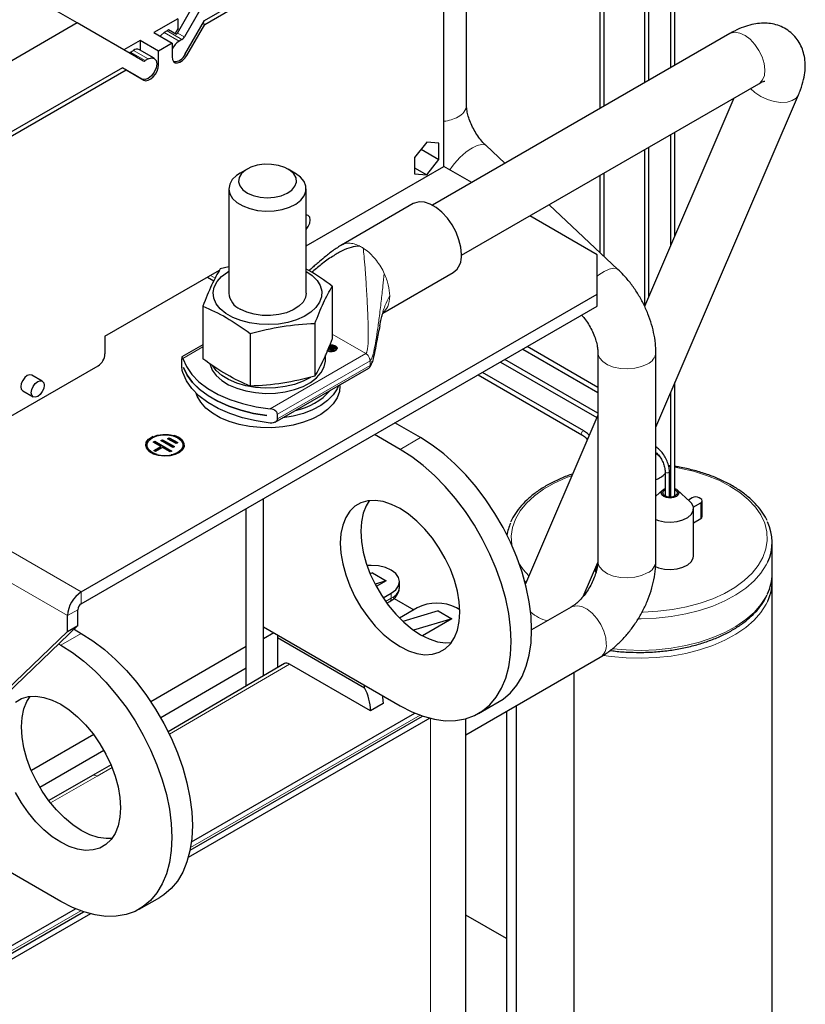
# Model space of a CAD drawing. Header units: millimetres. Extents: x 5 to 418, y 2 to 292.
# Tile 21 of 36: x 285 to 311, y 88 to 121. Entities that reach past the tile are written whole.
import ezdxf

# ---------------------------------------------------------------- set-up
doc = ezdxf.new("R2010")
doc.units = ezdxf.units.MM

msp = doc.modelspace()

# ---------------------------------------------------------------- linework, layer by layer
at = {"color": 7, "linetype": 'Continuous', "lineweight": 25}
for p, q in [((305.7018, 132.3635), (305.7018, 118.8675)), ((305.8458, 118.9506), (305.8458, 132.4217)), ((306.5656, 132.2968), (306.5656, 119.3661)), ((306.7096, 119.4492), (306.7096, 132.2968)), ((304.2231, 125.1063), (304.2231, 118.0138)), ((304.3671, 118.097), (304.3671, 125.1894)), ((291.1378, 120.9361), (298.0279, 124.9136)), ((291.139, 120.8028), (298.0222, 124.7764)), ((286.918, 120.8517), (280.8086, 124.3785)), ((292.6423, 124.1562), (290.4664, 120.3875)), ((299.8081, 118.1324), (299.8081, 122.5576)), ((299.0574, 116.0981), (299.0574, 121.9903)), ((290.2402, 120.5181), (290.6856, 121.2896)), ((286.918, 120.8517), (280.5595, 117.1809)), ((289.0939, 119.5951), (286.918, 120.8517)), ((290.2497, 120.9883), (289.4577, 120.5311)), ((290.2497, 120.9883), (290.2497, 120.6603)), ((290.4873, 119.8093), (291.1378, 120.9361)), ((290.5459, 119.7755), (291.139, 120.8028)), ((291.139, 120.8028), (291.0804, 120.8366)), ((289.4577, 120.5311), (290.063, 120.1817)), ((289.8943, 120.5872), (289.7972, 120.5311)), ((289.9456, 120.6309), (290.2115, 120.4775)), ((290.2497, 120.6603), (290.161, 120.5066)), ((290.2497, 120.6603), (290.3041, 120.6289)), ((308.529, 120.4996), (298.68, 114.8138)), ((289.0052, 120.2698), (288.4653, 119.9582)), ((289.6105, 119.9204), (289.0052, 120.2698)), ((289.0052, 120.2698), (289.0052, 119.9465)), ((290.063, 120.1817), (289.6105, 119.9204)), ((290.063, 120.1817), (290.063, 119.7277)), ((290.3864, 120.303), (290.2893, 120.247)), ((286.3748, 91.7413), (237.7258, 119.8258)), ((288.6305, 119.8718), (288.6294, 119.8634)), ((288.8964, 119.7183), (288.6305, 119.8718)), ((288.6818, 119.8872), (288.7789, 119.9433)), ((289.469, 119.6788), (288.9769, 119.9629)), ((289.6105, 119.4664), (289.6105, 119.9204)), ((289.2711, 119.6591), (289.1739, 119.6031)), ((288.4225, 119.3685), (281.5325, 115.391)), ((281.6513, 115.3257), (288.5345, 119.2993)), ((288.4185, 119.3662), (288.5345, 119.2993)), ((289.0731, 118.9929), (288.4225, 119.3685)), ((288.9034, 119.0908), (288.4225, 119.3685)), ((288.5528, 119.2933), (288.5268, 119.3037)), ((288.5345, 119.2993), (289.1276, 118.9567)), ((288.5809, 119.277), (289.0731, 118.9928)), ((299.6397, 113.1509), (309.4889, 118.8368)), ((306.0759, 107.4565), (310.7997, 118.4694)), ((308.6638, 118.3604), (305.7036, 111.4591)), ((306.5656, 117.1492), (306.5656, 113.4688)), ((306.7096, 113.8045), (306.7096, 117.2323)), ((298.4917, 116.8988), (298.0873, 116.3956)), ((298.8962, 116.8626), (298.4917, 116.8988)), ((298.8962, 116.3233), (298.8962, 116.8626)), ((298.304, 116.6652), (298.8962, 116.3233)), ((301.0814, 116.2002), (300.4568, 116.7869)), ((305.7018, 116.6505), (305.7018, 111.463)), ((305.8458, 111.7907), (305.8458, 116.7336)), ((298.0873, 116.3956), (298.0873, 115.8563)), ((298.4917, 115.8202), (298.8962, 116.3233)), ((292.5406, 116.0077), (292.3143, 115.877)), ((294.1248, 115.877), (293.8985, 116.0077)), ((294.4995, 113.4669), (299.0574, 116.0981)), ((298.0873, 116.0537), (298.4917, 115.8202)), ((298.0873, 115.8563), (298.4917, 115.8202)), ((299.981, 115.5649), (299.0574, 116.0981)), ((304.3671, 113.1134), (304.3671, 115.88)), ((304.2231, 115.7969), (304.2231, 113.2487)), ((291.9395, 115.3546), (291.9395, 111.8925)), ((294.4995, 111.8925), (294.4995, 115.3546)), ((298.0468, 114.8642), (295.6709, 113.4926)), ((304.8218, 112.6862), (302.5431, 114.827)), ((304.1373, 113.1656), (301.9012, 114.4564)), ((304.1373, 111.8593), (304.1373, 113.1656)), ((287.8371, 110.4699), (291.6266, 112.6576)), ((291.9395, 112.768), (291.6519, 112.7062)), ((297.0382, 111.2336), (299.3666, 112.5778)), ((291.2335, 112.4307), (291.4453, 112.3084)), ((295.361, 112.1325), (295.361, 110.3814)), ((287.0536, 101.9971), (304.1373, 111.8593)), ((304.1373, 111.4674), (304.1373, 111.8593)), ((287.0536, 101.6052), (304.1373, 111.4674)), ((291.0781, 111.47), (291.0781, 109.7189)), ((294.7872, 110.8962), (294.7872, 109.1452)), ((287.8371, 110.4699), (287.8371, 109.882)), ((292.6457, 110.565), (292.6457, 108.8139)), ((291.0781, 110.1852), (290.3864, 109.786)), ((295.2239, 110.0161), (295.3535, 110.1365)), ((295.4316, 110.089), (295.2239, 110.0161)), ((295.298, 110.0983), (295.2302, 110.0802)), ((295.3535, 110.1234), (295.2465, 110.024)), ((295.3668, 110.152), (295.2502, 110.1174)), ((295.2565, 110.1323), (295.3668, 110.1651)), ((295.3535, 110.1365), (295.2733, 110.1126)), ((295.2733, 110.1126), (295.298, 110.0983)), ((295.2733, 110.0995), (295.2733, 110.1126)), ((295.2825, 110.0942), (295.2733, 110.0995)), ((295.3052, 110.0082), (295.3225, 110.0252)), ((295.3588, 109.9772), (295.3052, 110.0082)), ((295.3225, 110.0122), (295.3135, 110.0033)), ((295.3225, 110.0252), (295.3465, 110.0113)), ((295.3225, 110.0122), (295.3225, 110.0252)), ((295.3465, 109.9983), (295.3225, 110.0122)), ((295.4128, 110.1529), (295.3366, 110.0797)), ((295.3366, 110.0797), (295.4645, 110.1231)), ((295.4645, 110.11), (295.3366, 110.0666)), ((295.3366, 110.0666), (295.3366, 110.0797)), ((295.3457, 110.043), (295.3645, 110.06)), ((295.3683, 110.03), (295.3457, 110.043)), ((295.3465, 110.0113), (295.3683, 110.03)), ((295.3683, 110.0169), (295.3465, 109.9983)), ((295.3465, 109.9983), (295.3465, 110.0113)), ((295.3535, 110.1234), (295.3535, 110.1365)), ((295.3645, 110.0469), (295.3545, 110.0379)), ((295.4844, 110.0989), (295.3588, 109.9772)), ((295.3645, 110.06), (295.3858, 110.0476)), ((295.3645, 110.0469), (295.3645, 110.06)), ((295.3858, 110.0346), (295.3645, 110.0469)), ((295.3668, 110.1651), (295.4128, 110.1529)), ((295.3668, 110.152), (295.3668, 110.1651)), ((295.4022, 110.1427), (295.3668, 110.152)), ((295.3683, 110.0169), (295.3683, 110.03)), ((295.3858, 110.0476), (295.4316, 110.089)), ((295.4316, 110.0759), (295.3858, 110.0346)), ((295.3858, 110.0346), (295.3858, 110.0476)), ((295.4316, 110.0759), (295.4316, 110.089)), ((295.4645, 110.1231), (295.4844, 110.0989)), ((295.4645, 110.11), (295.4645, 110.1231)), ((295.4784, 110.0931), (295.4645, 110.11)), ((295.4953, 110.058), (295.4953, 110.071)), ((301.6682, 110.042), (304.1559, 108.6058)), ((304.1559, 108.7721), (301.8122, 110.1251)), ((290.3782, 109.5595), (290.3782, 109.7163)), ((295.1395, 109.6846), (295.1395, 109.8544)), ((304.1559, 107.9185), (301.0728, 109.6983)), ((304.1559, 109.9414), (304.1559, 103.0172)), ((306.0759, 103.0172), (306.0759, 109.9414)), ((280.6161, 105.4522), (287.6108, 109.4901)), ((290.4358, 109.4353), (290.4358, 109.4366)), ((290.4358, 109.4353), (290.4362, 109.4356)), ((293.4749, 107.6247), (296.5739, 109.4137)), ((300.9288, 109.6152), (304.122, 107.7718)), ((285.7623, 108.9831), (285.4172, 109.1823)), ((300.1894, 109.1884), (303.6238, 107.2057)), ((303.6958, 107.3304), (300.3335, 109.2715)), ((285.1148, 108.6585), (285.4599, 108.4593)), ((295.6195, 108.8223), (295.6195, 108.8628)), ((306.7096, 105.1786), (306.7096, 108.9339)), ((306.5656, 108.5982), (306.5656, 105.1424)), ((293.1963, 107.843), (293.1963, 107.8417)), ((293.5461, 107.7308), (293.5461, 107.8875)), ((304.1559, 107.851), (301.7589, 102.2627)), ((298.2881, 107.1108), (297.4393, 107.6008)), ((289.6845, 107.01), (289.7411, 107.0426)), ((289.6958, 107.0035), (289.7411, 107.0295)), ((289.7411, 107.0426), (290.1364, 106.8136)), ((289.7411, 107.0295), (289.7411, 107.0426)), ((289.7411, 107.0295), (290.1251, 106.8071)), ((289.9109, 107.0751), (289.9676, 107.1077)), ((290.1933, 106.9115), (289.9109, 107.0751)), ((289.9222, 107.0685), (289.9676, 107.0946)), ((289.9676, 107.1077), (290.2499, 106.9441)), ((289.9676, 107.0946), (289.9676, 107.1077)), ((289.9676, 107.0946), (290.2386, 106.9376)), ((297.6093, 106.7189), (296.7605, 107.2089)), ((289.2254, 106.8629), (289.2254, 106.8498)), ((289.4298, 106.9613), (289.4864, 106.9939)), ((289.6839, 106.8141), (289.4298, 106.9613)), ((289.4411, 106.9547), (289.4864, 106.9808)), ((289.4572, 106.6837), (289.6839, 106.8141)), ((289.4685, 106.6771), (289.6839, 106.801)), ((289.4864, 106.9939), (290.0511, 106.6667)), ((289.4864, 106.9808), (289.4864, 106.9939)), ((289.4864, 106.9808), (290.0398, 106.6602)), ((289.7403, 106.7814), (289.5137, 106.651)), ((289.6839, 106.801), (289.6839, 106.8141)), ((290.0797, 106.781), (289.6845, 107.01)), ((289.9945, 106.6341), (289.7403, 106.7814)), ((290.1364, 106.8136), (290.0797, 106.781)), ((290.2499, 106.9441), (290.1933, 106.9115)), ((290.4254, 106.8498), (290.4254, 106.8629)), ((289.5137, 106.651), (289.4572, 106.6837)), ((290.0511, 106.6667), (289.9945, 106.6341)), ((306.2157, 106.4615), (306.0759, 106.5906)), ((306.5656, 106.1775), (306.4961, 106.1881)), ((306.3829, 105.9856), (306.3829, 105.1795)), ((306.5269, 105.1425), (306.5269, 105.9856)), ((306.7096, 105.4233), (306.7564, 105.4013)), ((293.0838, 99.2113), (293.0838, 105.0863)), ((306.2961, 105.3711), (306.0759, 105.1678)), ((306.5269, 105.1734), (306.5656, 105.1734)), ((306.7096, 105.3825), (306.7168, 105.3785)), ((307.205, 104.9955), (306.7981, 105.3711)), ((307.2825, 105.1156), (307.1548, 105.0419)), ((307.5653, 105.0829), (307.5088, 105.1156)), ((292.5181, 98.8805), (292.5181, 104.7598)), ((292.5181, 100.1862), (292.5181, 104.7598)), ((307.3179, 104.8095), (307.5653, 104.9523)), ((307.3231, 103.1902), (307.3231, 104.7579)), ((307.6122, 104.495), (307.6122, 105.0176)), ((307.3231, 104.2899), (307.5653, 104.4297)), ((309.9289, 102.6008), (309.9289, 103.6459)), ((303.6689, 101.8449), (304.1544, 102.9769)), ((304.0678, 102.7749), (304.0678, 102.6989)), ((296.6985, 102.6255), (296.618, 102.601)), ((296.6985, 102.6255), (297.1511, 102.3642)), ((297.1511, 102.3642), (296.781, 102.252)), ((297.1511, 102.3642), (296.8221, 102.1743)), ((297.5893, 102.1682), (297.5893, 102.3381)), ((309.9289, 84.1796), (309.9289, 102.3395)), ((297.0463, 101.8008), (297.3151, 101.956)), ((297.1711, 101.6218), (297.2654, 101.6763)), ((297.4086, 101.7844), (298.0617, 101.4073)), ((298.1693, 101.4694), (297.5858, 101.1326)), ((299.588, 101.408), (299.4817, 101.4694)), ((303.2783, 101.4971), (301.965, 100.7389)), ((286.601, 100.6907), (286.601, 101.2133)), ((286.9404, 100.8866), (286.9404, 101.4092)), ((298.8707, 101.3715), (297.7038, 101.0176)), ((298.8707, 101.3715), (299.3233, 101.1102)), ((286.9404, 100.8866), (281.8493, 95.9869)), ((286.601, 100.6907), (286.9404, 100.8866)), ((293.0838, 100.8394), (297.6093, 98.2269)), ((299.3233, 101.1102), (298.0582, 100.7266)), ((299.3233, 101.1102), (298.346, 100.546)), ((286.601, 100.6907), (281.5099, 95.791)), ((286.8131, 100.7641), (287.0536, 100.6252)), ((293.4233, 100.6434), (293.0838, 100.4474)), ((293.5476, 100.5716), (293.5476, 99.4826)), ((286.304, 100.2742), (286.3748, 100.2334)), ((292.5181, 100.1862), (289.3559, 98.3607)), ((292.5181, 99.4676), (292.5181, 100.1862)), ((293.5476, 100.4866), (296.4321, 98.8214)), ((293.7831, 99.6203), (289.9287, 97.3663)), ((296.6306, 98.0536), (293.9436, 99.6047)), ((299.7821, 97.2618), (304.2382, 99.8342)), ((292.5181, 99.4676), (289.6823, 97.8306)), ((292.5181, 98.8805), (292.5181, 99.4676)), ((303.3776, 81.7661), (303.3776, 99.3374)), ((297.0492, 98.2952), (296.6306, 98.0536)), ((300.2091, 97.9694), (300.8879, 98.3613)), ((301.4576, 98.229), (301.4576, 81.773)), ((290.6538, 93.4378), (298.3561, 97.8842)), ((290.6983, 93.7146), (298.0941, 97.984)), ((301.1289, 98.0392), (301.1289, 84.1796)), ((298.5918, 97.8141), (290.5967, 93.1986)), ((299.7821, 73.5897), (299.7821, 97.7932)), ((287.4636, 97.2683), (285.3998, 96.0769)), ((287.8032, 96.7458), (285.6824, 95.5215)), ((288.039, 96.2651), (287.4239, 95.91)), ((287.4266, 95.9115), (285.9751, 95.0844)), ((288.9745, 91.4839), (289.6534, 91.8758)), ((282.9196, 88.973), (287.1216, 91.3987)), ((282.9693, 89.2527), (286.8596, 91.4985)), ((287.3573, 91.3285), (284.2421, 89.5302)), ((301.1289, 90.5078), (299.7821, 91.2853))]:
    msp.add_line(p, q, dxfattribs=at)
at = {"color": 7, "linetype": 'Continuous', "lineweight": 18}
for p, q in [((290.2893, 120.247), (289.7972, 120.5311)), ((289.8943, 120.5872), (290.3864, 120.303)), ((290.4664, 120.3875), (290.2402, 120.5181)), ((288.6818, 119.8872), (289.1739, 119.6031)), ((288.7789, 119.9433), (289.2711, 119.6591)), ((290.4873, 119.8093), (290.5459, 119.7755)), ((289.5511, 119.5007), (289.6105, 119.4664)), ((289.0731, 118.9929), (288.9034, 119.0908)), ((297.0328, 112.6546), (297.0859, 112.5471)), ((291.4885, 112.3917), (291.3272, 112.4848)), ((296.4779, 109.8936), (295.361, 110.5383)), ((291.0781, 110.1203), (290.4133, 109.7365)), ((295.4449, 109.9875), (295.4449, 110.0006)), ((295.4643, 110.1396), (295.4643, 110.1527)), ((293.3096, 108.0645), (296.4779, 109.8936)), ((296.6137, 109.6584), (293.5461, 107.8875)), ((296.6137, 109.5016), (296.6137, 109.6584)), ((296.6137, 109.5016), (293.5461, 107.7308)), ((286.601, 101.2133), (274.7179, 108.0733)), ((297.6093, 106.7189), (298.2881, 107.1108)), ((306.5656, 106.15), (306.5046, 106.1586)), ((287.0536, 101.9971), (280.8424, 105.5828)), ((307.5653, 104.9523), (307.5653, 104.4297)), ((304.1146, 102.8842), (304.1146, 102.7232)), ((301.7813, 102.3149), (301.7327, 102.3617)), ((287.0536, 101.9971), (287.0536, 101.6052)), ((297.3151, 101.956), (297.3151, 101.7862)), ((297.3151, 101.7862), (297.1298, 101.6792)), ((286.9404, 101.4092), (286.601, 101.2133)), ((287.0536, 100.6252), (286.3748, 100.2334)), ((293.9436, 99.6047), (289.9702, 97.2811)), ((298.2687, 97.915), (290.6708, 93.5288)), ((298.6105, 71.9569), (298.6105, 97.8093)), ((288.0749, 96.1776), (287.5846, 95.8946)), ((287.5846, 95.8946), (286.0324, 95.01)), ((287.0342, 91.4295), (282.9693, 89.0829))]:
    msp.add_line(p, q, dxfattribs=at)
at = {"color": 7, "linetype": 'Continuous', "lineweight": 25, "flags": 128}
for points in [[(289.7972, 120.5311), (289.6936, 120.4484), (289.6622, 120.4131)], [(290.063, 119.7277), (290.0752, 119.6399), (290.1107, 119.5737), (290.1664, 119.5349), (290.2376, 119.5267), (290.3181, 119.5499), (290.401, 119.6025), (290.4792, 119.6799), (290.5459, 119.7755)], [(289.2711, 119.6591), (289.3782, 119.6964), (289.4691, 119.6787), (289.5298, 119.6089), (289.5511, 119.4974), (289.5298, 119.3614), (289.4691, 119.2215), (289.3782, 119.0989), (289.2711, 119.0124), (289.1639, 118.9752), (289.0731, 118.9929)], [(289.1276, 118.9567), (289.1943, 118.9381), (289.2725, 118.9509), (289.3554, 118.9941), (289.4359, 119.0639), (289.5071, 119.1542), (289.5628, 119.2574), (289.5983, 119.3646), (289.6105, 119.4664)], [(292.9711, 115.0806), (293.2095, 115.0617), (293.4485, 115.0777), (293.6732, 115.1275), (293.8693, 115.208), (294.0247, 115.3141), (294.1294, 115.4391), (294.177, 115.5753), (294.1644, 115.7141), (294.0924, 115.8466), (293.9656, 115.9647), (293.7919, 116.0608), (293.5823, 116.129), (293.3498, 116.165), (293.1092, 116.1664), (292.8755, 116.1333), (292.6634, 116.0677), (292.4863, 115.9736), (292.3552, 115.8571), (292.2785, 115.7255), (292.2609, 115.5869), (292.3035, 115.4502), (292.4037, 115.3239), (292.5551, 115.2159), (292.7483, 115.1331), (292.9711, 115.0806)], [(292.3143, 115.877), (292.1936, 115.7965), (292.053, 115.6588), (291.967, 115.5069), (291.9396, 115.3479), (291.972, 115.1893), (292.0628, 115.0383), (292.2076, 114.9021), (292.3997, 114.7871), (292.6302, 114.6987), (292.8883, 114.6409)], [(292.8883, 114.6409), (293.1618, 114.6164), (293.438, 114.6265), (293.704, 114.6707), (293.9474, 114.7468), (294.1567, 114.8513), (294.3222, 114.9794), (294.4362, 115.125), (294.4932, 115.2814), (294.4907, 115.4411), (294.4288, 115.5969), (294.3103, 115.7413), (294.1408, 115.8676), (294.1248, 115.877)], [(299.6401, 113.1822), (299.6197, 113.4181), (299.5594, 113.6672), (299.4618, 113.9186), (299.3313, 114.1615), (299.1734, 114.385), (298.9951, 114.5796), (298.8043, 114.7366), (298.6091, 114.8493), (298.4183, 114.9126), (298.24, 114.9239), (298.0821, 114.8826), (298.0468, 114.8642)], [(294.4995, 114.0107), (294.5683, 114.1048), (294.6176, 114.2184), (294.6349, 114.3289), (294.6176, 114.4194), (294.5683, 114.4762), (294.4995, 114.4909)], [(294.4923, 112.6273), (294.6992, 112.4842), (294.8584, 112.3222), (294.965, 112.1464), (295.0155, 111.9624), (295.0082, 111.7761), (294.9435, 111.5936), (294.8234, 111.4207), (294.6517, 111.263), (294.434, 111.1255), (294.1772, 111.0126), (293.8897, 110.9281), (293.5806, 110.8745), (293.2599, 110.8536), (292.938, 110.8662), (292.625, 110.9117), (292.3312, 110.9887), (292.066, 111.0948), (291.8378, 111.2265), (291.654, 111.3797), (291.5206, 111.5493), (291.4417, 111.7299), (291.42, 111.9158), (291.4561, 112.1009), (291.5489, 112.2793), (291.6954, 112.4453), (291.8909, 112.5935), (291.9395, 112.6231)], [(294.4995, 111.8925), (294.4766, 111.7532), (294.3954, 111.6005), (294.2592, 111.4614), (294.0743, 111.3425), (293.8495, 111.2492), (293.5953, 111.1861), (293.3234, 111.156), (293.0467, 111.1603), (292.7781, 111.1989), (292.5302, 111.2699), (292.3145, 111.37)], [(290.4133, 109.7365), (290.5318, 109.4658), (290.7121, 109.2066), (290.951, 108.9638), (291.2441, 108.7416), (291.5861, 108.5441), (291.971, 108.3749), (292.3917, 108.237), (292.8405, 108.1329), (293.3096, 108.0645)], [(291.3151, 109.5437), (291.3177, 109.5325), (291.3923, 109.3442), (291.5225, 109.1662), (291.7042, 109.0039), (291.9319, 108.8624), (292.1988, 108.7458), (292.4967, 108.6577), (292.8165, 108.6009), (293.1486, 108.5769), (293.4829, 108.5866), (293.8091, 108.6297), (294.1175, 108.7049), (294.3985, 108.8098), (294.6438, 108.9412), (294.8457, 109.0953), (294.9983, 109.2673), (295.0968, 109.4519), (295.1382, 109.6436), (295.1395, 109.6846)], [(290.4358, 109.4366), (290.5606, 109.1822), (290.7405, 108.9389), (290.9723, 108.7108), (291.2525, 108.5015), (291.5765, 108.3145), (291.939, 108.1528), (292.3341, 108.0189), (292.7555, 107.9151), (293.1963, 107.843)], [(293.1963, 107.8417), (292.7555, 107.9138), (292.3341, 108.0176), (291.939, 108.1515), (291.5765, 108.3132), (291.2525, 108.5002), (290.9723, 108.7095), (290.7405, 108.9376), (290.5606, 109.1809), (290.4358, 109.4353)], [(294.6379, 109.1074), (294.3985, 108.9796), (294.1175, 108.8747), (293.8091, 108.7996), (293.4829, 108.7565), (293.1486, 108.7468), (292.8165, 108.7707), (292.4967, 108.8276), (292.1988, 108.9156), (291.9319, 109.0322), (291.7042, 109.1738), (291.5225, 109.336), (291.4048, 109.4925)], [(285.4172, 109.1823), (285.3478, 109.1958), (285.266, 109.1673), (285.1842, 109.1013), (285.1148, 109.0077), (285.0685, 108.9008), (285.0522, 108.7969), (285.0685, 108.7119), (285.1148, 108.6585), (285.1148, 108.6585)], [(285.6111, 108.4743), (285.5293, 108.4458), (285.4599, 108.4593), (285.4135, 108.5126), (285.3973, 108.5977), (285.4135, 108.7016), (285.4599, 108.8085), (285.5293, 108.9021), (285.6111, 108.9681), (285.6929, 108.9966), (285.7623, 108.9831), (285.8086, 108.9297), (285.8249, 108.8446), (285.8086, 108.7407), (285.7623, 108.6339), (285.6929, 108.5403), (285.6111, 108.4743)], [(293.3096, 107.5942), (292.8405, 107.6626), (292.3917, 107.7667), (291.971, 107.9046), (291.5861, 108.0738), (291.2441, 108.2713), (290.951, 108.4935), (290.7121, 108.7363), (290.5318, 108.9954), (290.4133, 109.2662)], [(295.6195, 108.8223), (295.598, 108.6371), (295.5212, 108.4296), (295.3903, 108.2314), (295.2087, 108.047), (294.9804, 107.8808), (294.7108, 107.7367), (294.4063, 107.618), (294.0739, 107.5276), (293.7215, 107.4674), (293.3574, 107.4391), (292.99, 107.4432), (292.628, 107.4795), (292.2799, 107.5474), (291.9538, 107.6451), (291.6574, 107.7705), (291.3976, 107.9205), (291.1805, 108.0916), (291.0111, 108.2799), (290.8936, 108.4808), (290.8563, 108.5809)], [(295.5691, 108.8337), (295.5212, 108.7236), (295.3903, 108.5254), (295.2087, 108.341), (294.9804, 108.1748), (294.7108, 108.0307), (294.4063, 107.912), (294.0739, 107.8215), (293.7215, 107.7614), (293.709, 107.7599)], [(289.1854, 106.8498), (289.2072, 106.9455), (289.2835, 107.0464), (289.408, 107.1299), (289.5695, 107.1885), (289.7538, 107.217), (289.9444, 107.2129), (290.1245, 107.1765), (290.278, 107.1111)], [(290.1325, 107.1871), (290.278, 107.1242), (290.3913, 107.0356), (290.4543, 106.9316), (290.4614, 106.8215), (290.412, 106.7152), (290.3105, 106.6219), (290.1659, 106.5501), (289.9911, 106.506), (289.8015, 106.4937), (289.6141, 106.5142), (289.4454, 106.5656), (289.3105, 106.6435), (289.2214, 106.7409), (289.1859, 106.8491), (289.2072, 106.9585), (289.2835, 107.0595), (289.408, 107.143), (289.4312, 107.1539)], [(289.5653, 106.5508), (289.553, 106.5543), (289.4012, 106.618), (289.2908, 106.7057), (289.2328, 106.8087), (289.2328, 106.9171), (289.2908, 107.0202), (289.4012, 107.1078), (289.553, 107.1715), (289.7316, 107.205), (289.9193, 107.205), (290.0978, 107.1715), (290.2497, 107.1078), (290.2497, 107.1078)], [(290.2497, 107.1078), (290.36, 107.0202), (290.418, 106.9171), (290.418, 106.8087), (290.36, 106.7057), (290.2497, 106.618), (290.0978, 106.5543), (290.0328, 106.5379)], [(300.8879, 98.3613), (301.0206, 98.4462), (301.2628, 98.6517), (301.4724, 98.9035), (301.6472, 99.1986), (301.7851, 99.5339), (301.8847, 99.9057), (301.9449, 100.3099), (301.965, 100.7421), (301.9449, 101.1976), (301.8847, 101.6713), (301.7851, 102.1581), (301.6472, 102.6526), (301.4724, 103.1495), (301.2628, 103.6432), (301.0206, 104.1285), (300.7485, 104.5998), (300.4493, 105.0522), (300.1266, 105.4806), (299.7836, 105.8803), (299.4243, 106.247), (299.0526, 106.5767), (298.6724, 106.8656), (298.2881, 107.1108)], [(290.4254, 106.8498), (290.418, 106.7957), (290.36, 106.6926), (290.2497, 106.6049), (290.0978, 106.5412), (289.9193, 106.5077), (289.7316, 106.5077), (289.553, 106.5412), (289.4012, 106.6049), (289.2908, 106.6926), (289.2328, 106.7957), (289.2254, 106.8498)], [(297.6093, 98.2269), (297.9936, 98.0283), (298.3737, 97.8783), (298.7455, 97.7787), (299.1048, 97.7306), (299.4477, 97.7344), (299.7705, 97.7901), (300.0696, 97.8971), (300.3418, 98.0543), (300.584, 98.2599), (300.7936, 98.5116), (300.9683, 98.8067), (301.1063, 99.142), (301.2059, 99.5138), (301.2661, 99.918), (301.2862, 100.3502), (301.2661, 100.8057), (301.2059, 101.2794), (301.1063, 101.7662), (300.9683, 102.2607), (300.7936, 102.7576), (300.584, 103.2514), (300.3418, 103.7366), (300.0696, 104.2079), (299.7705, 104.6603), (299.4477, 105.0887), (299.1048, 105.4884), (298.7455, 105.8551), (298.3737, 106.1848), (297.9936, 106.4738), (297.6093, 106.7189)], [(306.7564, 105.4013), (306.8206, 105.3459), (306.8431, 105.2805), (306.8206, 105.2151), (306.7564, 105.1597), (306.6604, 105.1226), (306.5471, 105.1096), (306.4338, 105.1226), (306.3378, 105.1597), (306.2736, 105.2151), (306.2511, 105.2805), (306.2736, 105.3459), (306.3378, 105.4013), (306.3829, 105.4227)], [(306.5269, 105.451), (306.5471, 105.4514), (306.5656, 105.4511)], [(306.5269, 105.4186), (306.5471, 105.4191), (306.5656, 105.4186)], [(306.7168, 105.3785), (306.7688, 105.3335), (306.7871, 105.2805), (306.7688, 105.2275), (306.7168, 105.1825), (306.6389, 105.1525), (306.5471, 105.142), (306.4553, 105.1525), (306.3774, 105.1825), (306.3254, 105.2275), (306.3071, 105.2805), (306.3254, 105.3335), (306.3774, 105.3785), (306.3829, 105.3816)], [(299.5892, 101.3299), (299.569, 101.6669), (299.509, 102.0203), (299.4102, 102.383), (299.2749, 102.7474), (299.1056, 103.1063), (298.9058, 103.4523), (298.6797, 103.7783), (298.4317, 104.0778), (298.1671, 104.3446), (297.891, 104.5733), (297.6093, 104.7592), (297.3275, 104.8986), (297.0515, 104.9886), (296.7868, 105.0274), (296.5389, 105.0142), (296.3127, 104.9493), (296.113, 104.8339), (295.9437, 104.6705), (295.8083, 104.4623), (295.7096, 104.2137), (295.6495, 103.9296), (295.6294, 103.6159), (295.6495, 103.2788), (295.7096, 102.9254), (295.8083, 102.5628), (295.9437, 102.1983), (296.113, 101.8395), (296.3127, 101.4935), (296.5389, 101.1675), (296.7868, 100.868), (297.0515, 100.6012), (297.3275, 100.3725), (297.6093, 100.1866), (297.891, 100.0472), (298.1671, 99.9572), (298.4317, 99.9184), (298.6797, 99.9316), (298.9058, 99.9965), (299.1056, 100.1119), (299.2749, 100.2753), (299.4102, 100.4834), (299.509, 100.7321), (299.569, 101.0162), (299.5892, 101.3299)], [(296.5905, 105.0214), (296.4871, 104.8542), (296.3884, 104.6056), (296.3283, 104.3215), (296.3082, 104.0077), (296.3283, 103.6707), (296.3884, 103.3173), (296.4871, 102.9547), (296.6225, 102.5902), (296.7918, 102.2313), (296.9915, 101.8854), (297.2177, 101.5593), (297.4656, 101.2599), (297.7303, 100.9931), (298.0063, 100.7644), (298.2881, 100.5784), (298.5699, 100.4391), (298.8459, 100.349), (299.1106, 100.3102), (299.3171, 100.3175)], [(306.0759, 104.402), (306.1668, 104.3674), (306.3634, 104.3227), (306.5736, 104.3102), (306.7818, 104.3309), (306.9727, 104.3833), (307.132, 104.4635), (307.2479, 104.5655), (307.3118, 104.6818), (307.319, 104.8037), (307.269, 104.9223), (307.205, 104.9955)], [(306.0613, 102.8408), (306.1668, 102.7997), (306.3634, 102.7549), (306.5736, 102.7425), (306.7818, 102.7632), (306.9727, 102.8156), (307.132, 102.8958), (307.2479, 102.9978), (307.3118, 103.1141), (307.3231, 103.1902)], [(297.3151, 101.956), (297.4639, 102.0679), (297.5574, 102.1982), (297.5893, 102.3381), (297.5574, 102.4779), (297.4639, 102.6083), (297.3151, 102.7202), (297.1213, 102.806), (296.8955, 102.86), (296.6533, 102.8784), (296.5145, 102.8725)], [(287.0536, 100.6252), (287.4379, 100.3801), (287.8181, 100.0911), (288.1898, 99.7615), (288.5491, 99.3948), (288.8921, 98.995), (289.2148, 98.5666), (289.5139, 98.1143), (289.7861, 97.6429), (290.0283, 97.1577), (290.2379, 96.6639), (290.4126, 96.1671), (290.5506, 95.6725), (290.6502, 95.1857), (290.7104, 94.712), (290.7305, 94.2566), (290.7104, 93.8244), (290.6502, 93.4201), (290.5506, 93.0484), (290.4126, 92.7131), (290.2379, 92.4179), (290.0283, 92.1662), (289.7861, 91.9606), (289.6534, 91.8758)], [(286.3748, 100.2334), (286.7591, 99.9882), (287.1392, 99.6992), (287.511, 99.3696), (287.8703, 99.0029), (288.2132, 98.6032), (288.536, 98.1748), (288.8351, 97.7224), (289.1073, 97.251), (289.3495, 96.7658), (289.5591, 96.2721), (289.7338, 95.7752), (289.8717, 95.2807), (289.9714, 94.7939), (290.0316, 94.3201), (290.0517, 93.8647), (290.0316, 93.4325), (289.9714, 93.0283), (289.8717, 92.6565), (289.7338, 92.3212), (289.5591, 92.0261), (289.3495, 91.7743), (289.1073, 91.5688), (288.8351, 91.4116), (288.536, 91.3046), (288.2132, 91.2489), (287.8703, 91.245), (287.511, 91.2932), (287.1392, 91.3928), (286.7591, 91.5427), (286.3748, 91.7413)], [(284.8784, 98.3484), (285.0782, 98.4637), (285.3043, 98.5286), (285.5523, 98.5419), (285.817, 98.5031), (286.093, 98.413), (286.3748, 98.2737), (286.6565, 98.0877), (286.9326, 97.859), (287.1972, 97.5922), (287.4452, 97.2928), (287.6713, 96.9667), (287.8711, 96.6208), (288.0404, 96.2619), (288.1757, 95.8974), (288.2745, 95.5348), (288.3345, 95.1814), (288.3547, 94.8444)], [(288.0723, 93.8307), (287.8761, 93.8247), (287.6114, 93.8635), (287.3353, 93.9535), (287.0536, 94.0929), (286.7718, 94.2788), (286.4958, 94.5075), (286.2311, 94.7743), (285.9832, 95.0738), (285.757, 95.3998), (285.5573, 95.7458), (285.388, 96.1047), (285.2526, 96.4691), (285.1539, 96.8318), (285.0938, 97.1852), (285.0737, 97.5222), (285.0938, 97.8359), (285.1539, 98.12), (285.2526, 98.3687), (285.356, 98.5359)], [(297.0219, 98.566), (297.0318, 98.5092), (297.0492, 98.2952)], [(288.3547, 94.8444), (288.3345, 94.5306), (288.2745, 94.2465), (288.1757, 93.9979), (288.0404, 93.7897), (287.8711, 93.6263), (287.6713, 93.511), (287.4452, 93.446), (287.1972, 93.4328), (286.9326, 93.4716), (286.6565, 93.5616), (286.3748, 93.701), (286.093, 93.887), (285.817, 94.1156), (285.5523, 94.3824), (285.3043, 94.6819), (285.0782, 95.0079), (284.8784, 95.3539)]]:
    msp.add_lwpolyline(points, dxfattribs=at)
at = {"color": 7, "linetype": 'Continuous', "lineweight": 18, "flags": 128}
for points in [[(309.2007, 120.3095), (309.0327, 120.4379), (308.8632, 120.5179), (308.7029, 120.5445), (308.5619, 120.5161), (308.529, 120.4996)], [(309.4889, 118.8368), (309.5166, 118.8547), (309.6127, 118.9613), (309.6709, 119.1124), (309.6875, 119.2983), (309.6615, 119.5075), (309.5945, 119.7268), (309.4907, 119.9424), (309.3566, 120.1408), (309.2007, 120.3095)], [(309.211, 118.6763), (309.3569, 118.5449), (309.5522, 118.417), (309.7705, 118.3162), (309.9981, 118.2488), (310.2206, 118.2191), (310.424, 118.2288), (310.5956, 118.2775), (310.7246, 118.3619), (310.7997, 118.4694)], [(300.0026, 116.7179), (300.1651, 116.7956), (300.3045, 116.8287), (300.4123, 116.8153), (300.4568, 116.7869)], [(304.1373, 112.4567), (304.1925, 112.5), (304.3677, 112.6173)], [(304.3677, 112.6173), (304.5301, 112.6949), (304.6696, 112.728), (304.7773, 112.7146), (304.8217, 112.6864)], [(304.1559, 109.941), (304.1602, 109.8893), (304.2127, 109.7537), (304.3219, 109.6299), (304.4811, 109.5257), (304.6801, 109.4476), (304.9065, 109.4006), (305.1461, 109.3875), (305.3837, 109.4092), (305.6046, 109.4644), (305.7947, 109.5496)], [(303.6958, 107.3304), (303.6793, 107.3336), (303.6598, 107.3269), (303.6404, 107.3112), (303.6238, 107.2889), (303.6128, 107.2634), (303.6089, 107.2387), (303.6128, 107.2184), (303.6238, 107.2057), (303.6239, 107.2057)], [(305.6307, 101.3296), (305.6522, 101.3299), (306.1434, 101.3547), (306.6263, 101.4123), (307.0943, 101.5018), (307.5412, 101.6221), (307.9608, 101.7716), (308.3476, 101.9481), (308.6962, 102.1494), (309.0021, 102.3726), (309.2609, 102.6149), (309.4693, 102.8729), (309.6244, 103.1431), (309.7241, 103.4218), (309.7671, 103.7054), (309.7527, 103.9899), (309.6813, 104.2716), (309.5537, 104.5465), (309.3716, 104.811), (309.1376, 105.0616), (308.8548, 105.2947), (308.527, 105.5074), (308.1587, 105.6966), (307.7548, 105.8599), (307.3208, 105.995), (306.8625, 106.1001), (306.7096, 106.1275)], [(303.3017, 105.8594), (303.0969, 105.7816), (302.7101, 105.6051), (302.3615, 105.4038), (302.0557, 105.1805), (301.7968, 104.9383), (301.5884, 104.6803), (301.4333, 104.4101), (301.3336, 104.1313), (301.2907, 103.8478), (301.305, 103.5633), (301.3082, 103.5433)], [(306.5269, 105.9856), (306.5214, 105.9697), (306.5058, 105.9562), (306.4824, 105.9472), (306.4549, 105.944), (306.4273, 105.9472), (306.404, 105.9562), (306.3884, 105.9697), (306.3829, 105.9856), (306.3829, 105.9862)], [(301.5584, 102.9178), (301.6861, 102.7421), (301.8754, 102.5344)], [(304.1559, 103.0172), (304.1602, 102.965), (304.2127, 102.8294), (304.3219, 102.7057), (304.4811, 102.6015), (304.6801, 102.5234), (304.9065, 102.4763), (305.1461, 102.4632), (305.3837, 102.485), (305.6046, 102.5401), (305.7947, 102.6253)], [(309.7811, 102.9931), (309.7325, 102.8956), (309.5569, 102.6239), (309.3289, 102.3655), (309.0512, 102.1237), (308.7277, 101.9019), (308.3625, 101.7027), (307.9603, 101.5289), (307.5264, 101.3827), (307.0665, 101.266), (306.5865, 101.1804), (306.0928, 101.1268), (305.5917, 101.1061), (305.4985, 101.1059)], [(304.6479, 100.1121), (305.0898, 100.0734), (305.5917, 100.061), (306.0928, 100.0817), (306.5865, 100.1352), (307.0665, 100.2209), (307.5264, 100.3376), (307.9603, 100.4838), (308.3625, 100.6576), (308.7277, 100.8567), (309.0512, 101.0786), (309.3289, 101.3203), (309.5569, 101.5787), (309.7325, 101.8504), (309.7721, 101.9287)], [(303.2783, 101.4971), (303.3256, 101.5194), (303.4692, 101.5418), (303.6311, 101.5091), (303.8009, 101.4234), (303.968, 101.2901), (304.122, 101.1175), (304.2531, 100.9166), (304.3531, 100.6999), (304.4158, 100.481), (304.4371, 100.2738)], [(309.7811, 101.6867), (309.7325, 101.5891), (309.5569, 101.3174), (309.3289, 101.059), (309.0512, 100.8173), (308.7277, 100.5954), (308.3625, 100.3963), (307.9603, 100.2225), (307.5264, 100.0763), (307.0665, 99.9596), (306.5865, 99.8739), (306.0928, 99.8204), (305.5917, 99.7997), (305.0898, 99.8121), (304.5936, 99.8575), (304.3487, 99.8925)]]:
    msp.add_lwpolyline(points, dxfattribs=at)
at = {"color": 7, "linetype": 'Continuous', "lineweight": 25}
for centre, radius, start, end in [((289.79, 120.7612), 0.203, 300.93472, 320.06038), ((290.007, 120.6524), 0.269, 319.45224, 330.06915), ((290.6188, 119.7351), 0.6088, 122.77181, 155.92096), ((290.2643, 120.4989), 0.2308, 301.9547, 331.14438), ((288.6276, 119.9743), 0.1026, 271.60719, 301.85107), ((288.8933, 119.7973), 0.1854, 63.21316, 128.09727), ((290.1416, 119.9383), 0.369, 265.66019, 339.53497), ((288.8962, 119.7766), 0.0583, 242.60644, 270.16369), ((289.127, 119.6685), 0.0805, 245.68606, 305.61813), ((298.9869, 113.1137), 0.6568, 305.32586, 5.98632), ((292.57, 111.9491), 0.633, 185.13029, 246.18985), ((287.3458, 109.9044), 0.4918, 302.60548, 357.39452), ((293.7211, 110.083), 2.1146, 281.54421, 318.45042), ((290.1529, 106.8235), 0.3137, 4.82564, 66.4945), ((305.8853, 106.3652), 0.669, 286.54981, 318.04613), ((307.3956, 104.8972), 0.2459, 62.60967, 117.39033), ((307.5405, 105.0176), 0.0699, 290.78342, 69.21658), ((307.5321, 104.503), 0.0805, 294.37466, 354.3052), ((302.7374, 103.6189), 1.6112, 155.78235, 170.58379), ((308.3963, 103.6462), 1.531, 334.7512, 25.99036), ((304.1479, 102.7069), 0.0805, 185.6948, 245.62534), ((308.3712, 102.6099), 1.5577, 334.06981, 359.66496), ((308.4003, 102.3415), 1.5282, 334.62788, 4.82894), ((287.5836, 101.1686), 0.9836, 122.60548, 177.39452), ((287.1861, 101.398), 0.2459, 122.60548, 177.39452), ((298.8255, 100.203), 1.4264, 62.60967, 117.39033), ((294.854, 98.0038), 1.7773, 1.60604, 27.39041)]:
    msp.add_arc(centre, radius, start, end, dxfattribs=at)
at = {"color": 7, "linetype": 'Continuous', "lineweight": 18}
for centre, radius, start, end in [((299.3472, 118.1663), 0.4622, 292.88644, 355.79342), ((298.9024, 118.8943), 1.312, 276.78538, 298.42526), ((301.1958, 114.7702), 2.2841, 121.49242, 147.97283), ((295.7099, 112.3496), 1.2437, 56.88363, 63.12174), ((305.615, 109.9753), 0.4621, 292.88445, 355.81306), ((305.615, 103.0511), 0.4622, 292.88644, 355.79342), ((297.1217, 102.2143), 0.4698, 294.30964, 354.37022), ((297.2009, 101.7716), 0.1151, 304.05635, 7.25583), ((302.9367, 102.5746), 1.6035, 231.22477, 253.51151), ((303.9784, 100.2166), 0.4623, 304.20343, 7.10875)]:
    msp.add_arc(centre, radius, start, end, dxfattribs=at)
at = {"color": 7, "linetype": 'Continuous', "lineweight": 25}
for centre, major_axis, ratio, start_param, end_param in [((293.9436, 99.3435), (-0.16, 0.2771), 0.5773815, 5.4978476, 6.2864111), ((295.405, 98.391), (0.2961, 1.4244), 0.7001356, 5.1605532, 5.2290021)]:
    msp.add_ellipse(centre, major_axis=major_axis, ratio=ratio, start_param=start_param, end_param=end_param, dxfattribs=at)
for points, knots in [([(310.7997, 118.4694), (310.823, 118.5261), (310.8924, 118.6953), (310.9722, 118.9642), (311.022, 119.2681), (311.0265, 119.5459), (310.9899, 119.8031), (310.9135, 120.041), (310.7981, 120.2577), (310.6421, 120.4527), (310.4492, 120.6153), (310.2283, 120.7364), (309.9953, 120.8126), (309.7544, 120.8474), (309.5054, 120.8434), (309.245, 120.8008), (308.9691, 120.7162), (308.7287, 120.6108), (308.5801, 120.5281), (308.529, 120.4996)], [0, 0, 0, 0, 0.0402302, 0.1200312, 0.1912188, 0.2558057, 0.315299, 0.3716442, 0.4262145, 0.479966, 0.5374486, 0.5929644, 0.6474974, 0.7025506, 0.7597723, 0.8210485, 0.8881889, 0.9615131, 1, 1, 1, 1]), ([(309.4889, 118.8368), (309.5122, 118.8496), (309.5712, 118.8824), (309.6416, 118.9131), (309.6862, 118.9259), (309.6833, 118.9253), (309.6823, 118.9251)], [0, 0, 0, 0, 0.2097292, 0.5338277, 0.8412156, 1, 1, 1, 1]), ([(300.4568, 116.7869), (300.4333, 116.8098), (300.3638, 116.8773), (300.2478, 117.0133), (300.1186, 117.198), (300.0053, 117.4), (299.9147, 117.6072), (299.851, 117.8068), (299.8165, 117.9805), (299.8084, 118.0829), (299.8082, 118.1264), (299.8081, 118.1324)], [0, 0, 0, 0, 0.0669751, 0.1977265, 0.330885, 0.4657798, 0.6008278, 0.7341157, 0.8644375, 0.9813303, 1, 1, 1, 1]), ([(295.685, 113.5007), (295.5824, 113.4361), (295.3764, 113.3064), (295.1193, 113.1002), (294.9177, 112.9302), (294.7712, 112.8009), (294.6726, 112.7122), (294.6149, 112.6587), (294.5941, 112.6394)], [0, 0, 0, 0, 0.2526015, 0.5069775, 0.7053656, 0.8244171, 0.9366876, 1, 1, 1, 1]), ([(296.2722, 113.459), (296.1766, 113.4485), (295.967, 113.4255), (295.6694, 113.2921), (295.3399, 113.1019), (295.0054, 112.8611), (294.7837, 112.6741), (294.6774, 112.5844)], [0, 0, 0, 0, 0.14393665, 0.31555191, 0.51236683, 0.76598575, 1, 1, 1, 1]), ([(291.6519, 112.7062), (291.5572, 112.5345), (291.3659, 112.1876), (291.1746, 111.7107), (291.0781, 111.47)], [0, 0, 0, 0, 0.4952157, 1, 1, 1, 1]), ([(295.361, 112.1325), (295.1023, 112.3229), (294.8151, 112.5341), (294.5279, 112.674), (294.4995, 112.6878)], [0, 0, 0, 0, 0.9011281, 1, 1, 1, 1]), ([(306.0759, 109.9414), (306.0744, 110.0092), (306.0704, 110.1941), (306.029, 110.5018), (305.9432, 110.8612), (305.8195, 111.2175), (305.6618, 111.565), (305.4727, 111.8985), (305.2547, 112.2128), (305.0357, 112.4766), (304.8846, 112.6247), (304.8218, 112.6862)], [0, 0, 0, 0, 0.0700932, 0.1910736, 0.3120299, 0.4326529, 0.552797, 0.6727535, 0.79301, 0.9139672, 1, 1, 1, 1]), ([(294.7872, 110.8962), (294.8819, 111.1326), (295.0732, 111.6098), (295.2645, 111.9572), (295.361, 112.1325)], [0, 0, 0, 0, 0.4952157, 1, 1, 1, 1]), ([(291.0781, 111.47), (291.3368, 111.3529), (291.8593, 111.1164), (292.3819, 110.75), (292.6457, 110.565)], [0, 0, 0, 0, 0.4952157, 1, 1, 1, 1]), ([(296.9333, 110.8132), (296.9507, 110.8939), (296.9763, 111.0124), (297.0058, 111.1262), (297.0267, 111.206), (297.0429, 111.2379), (297.0317, 111.2311), (297.0315, 111.231)], [0, 0, 0, 0, 0.3395008, 0.4978343, 0.655319, 0.9944125, 1, 1, 1, 1]), ([(303.6192, 111.1683), (303.651, 111.1326), (303.7295, 111.0444), (303.8453, 110.875), (303.9588, 110.674), (304.0494, 110.4665), (304.113, 110.267), (304.1476, 110.0933), (304.1556, 109.9909), (304.1559, 109.9474), (304.1559, 109.9414)], [0, 0, 0, 0, 0.1017321, 0.2508234, 0.4018588, 0.5530656, 0.7023019, 0.8482171, 0.9790964, 1, 1, 1, 1]), ([(292.6457, 110.565), (292.9992, 110.652), (293.713, 110.8276), (294.4269, 110.8732), (294.7872, 110.8962)], [0, 0, 0, 0, 0.4952157, 1, 1, 1, 1]), ([(296.9384, 110.8155), (296.9038, 110.648), (296.846, 110.3689), (296.7805, 110.0028), (296.7262, 109.7492), (296.679, 109.5958), (296.641, 109.5244), (296.6219, 109.5085), (296.6137, 109.5016)], [0, 0, 0, 0, 0.3667467, 0.6108939, 0.8119803, 0.9385099, 0.9733174, 1, 1, 1, 1]), ([(295.361, 110.3814), (295.2663, 110.1451), (295.0751, 109.6678), (294.8838, 109.3205), (294.7872, 109.1452)], [0, 0, 0, 0, 0.49521566, 1, 1, 1, 1]), ([(295.4643, 109.9894), (295.4473, 109.9811), (295.4133, 109.9645), (295.348, 109.9547), (295.2796, 109.9559), (295.2213, 109.9688), (295.1923, 109.9838), (295.1815, 109.9894)], [0, 0, 0, 0, 0.2108631, 0.4224034, 0.6273414, 0.8615074, 1, 1, 1, 1]), ([(295.4449, 110.0006), (295.4302, 109.9935), (295.4009, 109.9791), (295.3446, 109.9707), (295.2855, 109.9717), (295.2353, 109.9828), (295.2102, 109.9958), (295.2009, 110.0006)], [0, 0, 0, 0, 0.2108261, 0.4223241, 0.6273443, 0.8615512, 1, 1, 1, 1]), ([(295.4449, 109.9875), (295.4302, 109.9804), (295.4009, 109.9661), (295.3446, 109.9576), (295.2855, 109.9586), (295.2353, 109.9697), (295.2102, 109.9827), (295.2009, 109.9875)], [0, 0, 0, 0, 0.2108261, 0.4223241, 0.6273443, 0.8615512, 1, 1, 1, 1]), ([(295.2701, 110.1646), (295.2806, 110.1667), (295.3086, 110.1722), (295.3604, 110.17), (295.4104, 110.1593), (295.4356, 110.1463), (295.4449, 110.1415)], [0, 0, 0, 0, 0.1754602, 0.4668711, 0.8020101, 1, 1, 1, 1]), ([(295.4643, 110.1396), (295.4473, 110.148), (295.4131, 110.1647), (295.3485, 110.1735), (295.299, 110.1754), (295.2755, 110.1695), (295.2717, 110.1686)], [0, 0, 0, 0, 0.31643, 0.6338761, 0.9414147, 1, 1, 1, 1]), ([(295.2774, 110.1821), (295.2844, 110.1834), (295.3118, 110.1886), (295.3664, 110.1855), (295.4243, 110.1734), (295.4535, 110.1583), (295.4643, 110.1527)], [0, 0, 0, 0, 0.1089023, 0.4239343, 0.7859879, 1, 1, 1, 1]), ([(295.4449, 110.1415), (295.4573, 110.133), (295.4822, 110.116), (295.4969, 110.0835), (295.495, 110.0494), (295.4757, 110.0205), (295.4533, 110.006), (295.4449, 110.0006)], [0, 0, 0, 0, 0.2113434, 0.4234129, 0.6277139, 0.8610297, 1, 1, 1, 1]), ([(295.4935, 110.058), (295.4936, 110.0513), (295.494, 110.0325), (295.4755, 110.0074), (295.4532, 109.9929), (295.4449, 109.9875)], [0, 0, 0, 0, 0.255624, 0.7221327, 1, 1, 1, 1]), ([(295.4643, 110.1527), (295.4787, 110.1428), (295.5075, 110.1232), (295.5246, 110.0854), (295.5224, 110.046), (295.5001, 110.0124), (295.474, 109.9957), (295.4643, 109.9894)], [0, 0, 0, 0, 0.2113094, 0.4233425, 0.6276605, 0.8610576, 1, 1, 1, 1]), ([(295.5206, 110.0579), (295.5208, 110.0657), (295.5213, 110.0875), (295.4998, 110.1166), (295.4739, 110.1334), (295.4643, 110.1396)], [0, 0, 0, 0, 0.2555157, 0.7221878, 1, 1, 1, 1]), ([(295.4645, 110.1128), (295.4699, 110.1093), (295.4784, 110.1039), (295.4811, 110.0968), (295.4821, 110.0943)], [0, 0, 0, 0, 0.6382166, 1, 1, 1, 1]), ([(290.4133, 109.7365), (290.4077, 109.7525), (290.3966, 109.784), (290.3862, 109.7908), (290.3802, 109.7714), (290.3784, 109.7424), (290.3783, 109.7209), (290.3782, 109.7163)], [0, 0, 0, 0, 0.2889659, 0.5712824, 0.7593154, 0.9486095, 1, 1, 1, 1]), ([(292.6457, 108.8139), (292.387, 108.931), (291.8645, 109.1675), (291.3419, 109.5339), (291.0781, 109.7189)], [0, 0, 0, 0, 0.4952157, 1, 1, 1, 1]), ([(296.5746, 109.4141), (296.5828, 109.42), (296.6026, 109.4343), (296.6424, 109.4933), (296.6705, 109.5614), (296.6837, 109.6234), (296.6869, 109.6388)], [0, 0, 0, 0, 0.1137597, 0.2740345, 0.8201014, 1, 1, 1, 1]), ([(290.4133, 109.2662), (290.4077, 109.2874), (290.3966, 109.3292), (290.3862, 109.4096), (290.3802, 109.4841), (290.3784, 109.532), (290.3783, 109.5547), (290.3782, 109.5595)], [0, 0, 0, 0, 0.2889659, 0.5712824, 0.7593154, 0.9486095, 1, 1, 1, 1]), ([(294.7872, 109.1452), (294.4337, 109.0582), (293.72, 108.8826), (293.0061, 108.837), (292.6457, 108.8139)], [0, 0, 0, 0, 0.4952157, 1, 1, 1, 1]), ([(293.5461, 107.8875), (293.5441, 107.9026), (293.5402, 107.9327), (293.5106, 107.975), (293.4658, 108.0131), (293.4016, 108.0457), (293.346, 108.0603), (293.3138, 108.064), (293.3096, 108.0645)], [0, 0, 0, 0, 0.1618768, 0.3231749, 0.4978016, 0.7091882, 0.9622475, 1, 1, 1, 1]), ([(293.5461, 107.7308), (293.5441, 107.7159), (293.5402, 107.6863), (293.5106, 107.6481), (293.4658, 107.6166), (293.4016, 107.5947), (293.346, 107.5908), (293.3138, 107.5938), (293.3096, 107.5942)], [0, 0, 0, 0, 0.1618768, 0.3231749, 0.4978016, 0.7091882, 0.9622475, 1, 1, 1, 1]), ([(303.6238, 107.2057), (303.6433, 107.1933), (303.7007, 107.1566), (303.7669, 107.1015), (303.8048, 107.0506), (303.8097, 107.0439)], [0, 0, 0, 0, 0.3093961, 0.9093293, 1, 1, 1, 1]), ([(303.8717, 107.1883), (303.8637, 107.1975), (303.8175, 107.2514), (303.7554, 107.2948), (303.7036, 107.3258), (303.6958, 107.3304)], [0, 0, 0, 0, 0.1503838, 0.8727879, 1, 1, 1, 1]), ([(306.5269, 105.9856), (306.5258, 106.0145), (306.5227, 106.0979), (306.4887, 106.2457), (306.4165, 106.4204), (306.315, 106.5826), (306.1989, 106.7175), (306.1146, 106.7785), (306.0759, 106.8065)], [0, 0, 0, 0, 0.0987708, 0.2848976, 0.4706962, 0.6562724, 0.8423268, 1, 1, 1, 1]), ([(306.0759, 106.6214), (306.0966, 106.6035), (306.1555, 106.5525), (306.2413, 106.4343), (306.3207, 106.2841), (306.3731, 106.126), (306.3796, 106.0325), (306.3829, 105.9856)], [0, 0, 0, 0, 0.1191208, 0.3385838, 0.5589341, 0.7789189, 1, 1, 1, 1]), ([(309.7589, 104.3608), (309.7521, 104.378), (309.7085, 104.4866), (309.5812, 104.6773), (309.3766, 104.9295), (309.1228, 105.1661), (308.8282, 105.3855), (308.4949, 105.5846), (308.1274, 105.7609), (307.7305, 105.9132), (307.3076, 106.0373), (306.9652, 106.1184), (306.761, 106.1481), (306.7096, 106.1555)], [0, 0, 0, 0, 0.0192988, 0.1222908, 0.2262606, 0.3310664, 0.4364237, 0.5420578, 0.6477655, 0.7534256, 0.8590048, 0.9645002, 1, 1, 1, 1]), ([(303.3198, 105.9016), (303.2897, 105.8922), (303.1203, 105.8395), (302.8365, 105.7176), (302.475, 105.5368), (302.1501, 105.331), (301.8637, 105.1052), (301.6182, 104.8611), (301.4247, 104.6005), (301.3115, 104.4192), (301.2779, 104.3235), (301.2773, 104.3219)], [0, 0, 0, 0, 0.0298163, 0.1680198, 0.3063973, 0.4449417, 0.5835973, 0.7221546, 0.8603048, 0.9976205, 1, 1, 1, 1]), ([(304.1559, 103.0172), (304.1554, 102.9951), (304.1541, 102.9321), (304.1367, 102.7991), (304.0922, 102.6185), (304.0206, 102.4201), (303.923, 102.216), (303.8032, 102.0179), (303.668, 101.8376), (303.5274, 101.686), (303.3904, 101.5676), (303.3152, 101.5202), (303.2783, 101.4971)], [0, 0, 0, 0, 0.05348992, 0.1527288, 0.25483144, 0.36023648, 0.46808559, 0.57723215, 0.68636372, 0.79397851, 0.89912953, 1, 1, 1, 1]), ([(304.2382, 99.8342), (304.2962, 99.8694), (304.4543, 99.9653), (304.7, 100.1551), (304.9684, 100.409), (305.2152, 100.6943), (305.4372, 101.0046), (305.6314, 101.3352), (305.795, 101.6811), (305.9254, 102.0382), (306.0185, 102.4022), (306.0683, 102.7305), (306.0737, 102.9339), (306.0759, 103.0172)], [0, 0, 0, 0, 0.056246, 0.1533223, 0.2503805, 0.3471716, 0.4435783, 0.5398342, 0.6363303, 0.7333883, 0.8314699, 0.9309881, 1, 1, 1, 1]), ([(297.2654, 101.6763), (297.3117, 101.7068), (297.4057, 101.7687), (297.5074, 101.8893), (297.5763, 102.0242), (297.5849, 102.1201), (297.5893, 102.1682)], [0, 0, 0, 0, 0.2420966, 0.4908739, 0.7442608, 1, 1, 1, 1]), ([(304.5644, 100.0594), (304.6218, 100.0509), (304.8317, 100.0198), (305.2045, 99.9963), (305.6761, 99.9893), (306.1467, 100.0137), (306.6101, 100.0671), (307.0614, 100.1494), (307.4953, 100.2597), (307.9071, 100.397), (308.2921, 100.5599), (308.6458, 100.7469), (308.964, 100.9562), (309.2434, 101.1857), (309.4778, 101.4334), (309.6525, 101.6671), (309.7267, 101.8225), (309.7568, 101.8854)], [0, 0, 0, 0, 0.0267486, 0.0977231, 0.1686831, 0.2396462, 0.3106253, 0.3816375, 0.4527009, 0.5238326, 0.5950471, 0.6663518, 0.7377396, 0.8091702, 0.8805258, 0.9516344, 1, 1, 1, 1])]:
    msp.add_open_spline(points, degree=3, knots=knots, dxfattribs=at)
at = {"color": 7, "linetype": 'Continuous', "lineweight": 18}
for points, knots in [([(295.6878, 113.4948), (295.7122, 113.5088), (295.78, 113.5476), (295.917, 113.5604), (296.0891, 113.5395), (296.2112, 113.4858), (296.2722, 113.459)], [0, 0, 0, 0, 0.157295, 0.4381967, 0.7190983, 1, 1, 1, 1]), ([(296.4779, 109.8936), (296.4823, 109.8972), (296.4923, 109.9055), (296.503, 109.9275), (296.5193, 109.9749), (296.5455, 110.1341), (296.5565, 110.4485), (296.5517, 110.9202), (296.5288, 111.4951), (296.4932, 112.1138), (296.4534, 112.6698), (296.4171, 113.1154), (296.398, 113.3057), (296.3894, 113.3913)], [0, 0, 0, 0, 0.0055094, 0.0123854, 0.0209664, 0.0483404, 0.1451222, 0.2790763, 0.4352218, 0.6178952, 0.789429, 0.9052878, 1, 1, 1, 1]), ([(296.6137, 109.6584), (296.6201, 109.6636), (296.6348, 109.6754), (296.6527, 109.7057), (296.6828, 109.7704), (296.735, 109.9438), (296.7948, 110.2409), (296.859, 110.6445), (296.9221, 111.1137), (296.9825, 111.6179), (297.0367, 112.1087), (297.0708, 112.4118), (297.0859, 112.5471)], [0, 0, 0, 0, 0.0097714, 0.0222223, 0.03767, 0.0858693, 0.208084, 0.3462287, 0.4999402, 0.6871451, 0.8603328, 1, 1, 1, 1]), ([(297.2642, 111.8106), (297.2083, 111.7015), (297.0828, 111.4564), (296.9967, 111.1147), (296.9535, 110.893), (296.9384, 110.8155)], [0, 0, 0, 0, 0.3430472, 0.7703723, 1, 1, 1, 1]), ([(297.2642, 111.8106), (297.2536, 111.6794), (297.2343, 111.4415), (297.1046, 111.318), (297.0464, 111.2626)], [0, 0, 0, 0, 0.5517986, 1, 1, 1, 1]), ([(296.5739, 109.4137), (296.5739, 109.4137), (296.5886, 109.4166), (296.6067, 109.4455), (296.6113, 109.4829), (296.6137, 109.5016)], [0, 0, 0, 0, 0.0001021, 0.5000511, 1, 1, 1, 1]), ([(287.5846, 95.8946), (287.5663, 95.9037), (287.5307, 95.9216), (287.4821, 95.9274), (287.4471, 95.9231), (287.4312, 95.9127), (287.4265, 95.9096)], [0, 0, 0, 0, 0.3109832, 0.6048996, 0.8817361, 1, 1, 1, 1])]:
    msp.add_open_spline(points, degree=3, knots=knots, dxfattribs=at)
for points in [[(296.3894, 113.3913), (296.4504, 113.3477), (296.5725, 113.2603), (296.745, 113.083), (296.9037, 112.881), (296.9898, 112.7301), (297.0328, 112.6546)], [(297.0859, 112.5471), (297.1374, 112.4199), (297.2402, 112.1657), (297.2562, 111.929), (297.2642, 111.8106)], [(296.5994, 109.7367), (296.5928, 109.7529), (296.5798, 109.7853), (296.5501, 109.83), (296.5155, 109.8684), (296.4904, 109.8852), (296.4779, 109.8936)], [(296.6137, 109.6584), (296.613, 109.6709), (296.6118, 109.696), (296.6035, 109.7231), (296.5994, 109.7367)]]:
    msp.add_open_spline(points, degree=3, dxfattribs=at)

doc.saveas('drawing.dxf')
